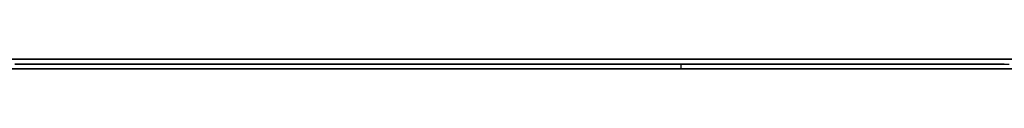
# Model space of a CAD drawing. Extents: x -4.2 to 4.1, y -6.8 to 5.8.
# Tile 30 of 214: x -1.251008 to -1.230589, y -5.0002 to -5. Entities that reach past the tile are written whole.
import ezdxf

# ---------------------------------------------------------------- set-up
doc = ezdxf.new("R2010")
doc.units = 0
doc.layers.get('0').update_dxf_attribs({"linetype": 'CONTINUOUS'})

# ---------------------------------------------------------------- blocks, each defined once
blk = doc.blocks.new('*U1')
at = {"extrusion": (0, -1, 0)}
for p, q in [((4, -5, 3.925), (-4, -5, 3.925)), ((3.5, -5), (-3.5, -5)), ((-1.5315, -5, 3.25), (-1.0315, -5, 3.25)), ((-1.0315, -5, 2.5), (-1.5315, -5, 2.5)), ((-1.5315, -5.0002, 3.25), (-1.0315, -5.0002, 3.25)), ((-1.0315, -5.0002, 2.5), (-1.5315, -5.0002, 2.5))]:
    blk.add_line(p, q, dxfattribs=at)
for p, q in [((4, -5, 4.425), (-4, -5, 4.425)), ((4, -5, 4.425), (-4, -5, 4.425)), ((3.5, -5), (-3.5, -5)), ((-1.5315, -5, 3.25), (-1.0315, -5, 3.25)), ((-1.5315, -5.0002, 3.25), (-1.0315, -5.0002, 3.25)), ((-1.237288, -5.0002, 2.682389), (-1.237288, -5.0001, 2.682389)), ((-1.237288, -5.0002, 2.682389), (-1.237288, -5.0001, 2.682389))]:
    blk.add_line(p, q)
at = {"extrusion": (0, 0, -1)}
for p, q in [((4, -5, 3.925), (-4, -5, 3.925)), ((-1.0315, -5, 2.5), (-1.5315, -5, 2.5)), ((-1.0315, -5.0002, 2.5), (-1.5315, -5.0002, 2.5))]:
    blk.add_line(p, q, dxfattribs=at)
for points in [[(-1.23729, -5.0001, 2.68239), (-1.23742, -5.0001, 2.68219), (-1.23755, -5.0001, 2.68199), (-1.23769, -5.0001, 2.6818), (-1.23783, -5.0001, 2.6816), (-1.23797, -5.0001, 2.68141), (-1.23811, -5.0001, 2.68122), (-1.23825, -5.0001, 2.68103), (-1.23839, -5.0001, 2.68084), (-1.23854, -5.0001, 2.68066), (-1.23869, -5.0001, 2.68047), (-1.23884, -5.0001, 2.68029), (-1.23899, -5.0001, 2.68011), (-1.23914, -5.0001, 2.67993), (-1.23929, -5.0001, 2.67975), (-1.23945, -5.0001, 2.67958), (-1.23961, -5.0001, 2.6794), (-1.23977, -5.0001, 2.67923), (-1.23993, -5.0001, 2.67905), (-1.24009, -5.0001, 2.67888), (-1.24025, -5.0001, 2.67871), (-1.24042, -5.0001, 2.67855), (-1.24059, -5.0001, 2.67838), (-1.24076, -5.0001, 2.67822), (-1.24093, -5.0001, 2.67805), (-1.2411, -5.0001, 2.67789), (-1.24128, -5.0001, 2.67773), (-1.24145, -5.0001, 2.67757), (-1.24163, -5.0001, 2.67742), (-1.24181, -5.0001, 2.67726), (-1.24199, -5.0001, 2.67711), (-1.24217, -5.0001, 2.67696), (-1.24236, -5.0001, 2.6768), (-1.24255, -5.0001, 2.67666), (-1.24273, -5.0001, 2.67651), (-1.24292, -5.0001, 2.67636), (-1.24311, -5.0001, 2.67622), (-1.24331, -5.0001, 2.67607), (-1.2435, -5.0001, 2.67593), (-1.2437, -5.0001, 2.67579), (-1.2439, -5.0001, 2.67565), (-1.2441, -5.0001, 2.67552), (-1.2443, -5.0001, 2.67538), (-1.2445, -5.0001, 2.67525), (-1.24471, -5.0001, 2.67512), (-1.24491, -5.0001, 2.67499), (-1.24512, -5.0001, 2.67486), (-1.24533, -5.0001, 2.67473), (-1.24554, -5.0001, 2.6746), (-1.24576, -5.0001, 2.67448), (-1.24597, -5.0001, 2.67435), (-1.24619, -5.0001, 2.67423), (-1.24641, -5.0001, 2.67411), (-1.24663, -5.0001, 2.67399), (-1.24685, -5.0001, 2.67388), (-1.24708, -5.0001, 2.67376), (-1.2473, -5.0001, 2.67365), (-1.24753, -5.0001, 2.67354), (-1.24776, -5.0001, 2.67343), (-1.24799, -5.0001, 2.67332), (-1.24822, -5.0001, 2.67321), (-1.24845, -5.0001, 2.6731), (-1.24869, -5.0001, 2.673), (-1.24893, -5.0001, 2.67289), (-1.24916, -5.0001, 2.67279), (-1.2494, -5.0001, 2.67269), (-1.24965, -5.0001, 2.6726), (-1.24989, -5.0001, 2.6725), (-1.25013, -5.0001, 2.6724), (-1.25037, -5.0001, 2.67231), (-1.25062, -5.0001, 2.67222), (-1.25087, -5.0001, 2.67213), (-1.25111, -5.0001, 2.67204)], [(-1.25111, -5.0001, 2.65312), (-1.25075, -5.0001, 2.65319), (-1.25038, -5.0001, 2.65326), (-1.25001, -5.0001, 2.65333), (-1.24965, -5.0001, 2.6534), (-1.24929, -5.0001, 2.65347), (-1.24893, -5.0001, 2.65354), (-1.24858, -5.0001, 2.65362), (-1.24822, -5.0001, 2.6537), (-1.24787, -5.0001, 2.65378), (-1.24752, -5.0001, 2.65386), (-1.24718, -5.0001, 2.65394), (-1.24683, -5.0001, 2.65403), (-1.24649, -5.0001, 2.65412), (-1.24615, -5.0001, 2.65421), (-1.24581, -5.0001, 2.6543), (-1.24548, -5.0001, 2.65439), (-1.24514, -5.0001, 2.65448), (-1.24481, -5.0001, 2.65458), (-1.24448, -5.0001, 2.65467), (-1.24416, -5.0001, 2.65477), (-1.24383, -5.0001, 2.65487), (-1.24351, -5.0001, 2.65498), (-1.24319, -5.0001, 2.65508), (-1.24288, -5.0001, 2.65519), (-1.24256, -5.0001, 2.6553), (-1.24225, -5.0001, 2.65541), (-1.24194, -5.0001, 2.65552), (-1.24163, -5.0001, 2.65563), (-1.24132, -5.0001, 2.65575), (-1.24101, -5.0001, 2.65586), (-1.24071, -5.0001, 2.65598), (-1.2404, -5.0001, 2.6561), (-1.2401, -5.0001, 2.65623), (-1.2398, -5.0001, 2.65635), (-1.23949, -5.0001, 2.65648), (-1.23919, -5.0001, 2.65661), (-1.2389, -5.0001, 2.65674), (-1.2386, -5.0001, 2.65687), (-1.2383, -5.0001, 2.657), (-1.23801, -5.0001, 2.65714), (-1.23771, -5.0001, 2.65728), (-1.23742, -5.0001, 2.65742), (-1.23713, -5.0001, 2.65756), (-1.23684, -5.0001, 2.6577), (-1.23655, -5.0001, 2.65785), (-1.23626, -5.0001, 2.65799), (-1.23598, -5.0001, 2.65814), (-1.23569, -5.0001, 2.65829), (-1.23541, -5.0001, 2.65845), (-1.23512, -5.0001, 2.6586), (-1.23484, -5.0001, 2.65876), (-1.23456, -5.0001, 2.65892), (-1.23428, -5.0001, 2.65908), (-1.234, -5.0001, 2.65924), (-1.23372, -5.0001, 2.6594), (-1.23345, -5.0001, 2.65957), (-1.23317, -5.0001, 2.65974), (-1.2329, -5.0001, 2.65991), (-1.23263, -5.0001, 2.66008), (-1.23236, -5.0001, 2.66025), (-1.23209, -5.0001, 2.66043), (-1.23182, -5.0001, 2.6606), (-1.23155, -5.0001, 2.66078), (-1.23128, -5.0001, 2.66096), (-1.23102, -5.0001, 2.66115), (-1.23075, -5.0001, 2.66133), (-1.23049, -5.0001, 2.66152)], [(-1.25111, -5.0001, 2.65312), (-1.25075, -5.0001, 2.65319), (-1.25038, -5.0001, 2.65326), (-1.25001, -5.0001, 2.65333), (-1.24965, -5.0001, 2.6534), (-1.24929, -5.0001, 2.65347), (-1.24893, -5.0001, 2.65354), (-1.24858, -5.0001, 2.65362), (-1.24822, -5.0001, 2.6537), (-1.24787, -5.0001, 2.65378), (-1.24752, -5.0001, 2.65386), (-1.24718, -5.0001, 2.65394), (-1.24683, -5.0001, 2.65403), (-1.24649, -5.0001, 2.65412), (-1.24615, -5.0001, 2.65421), (-1.24581, -5.0001, 2.6543), (-1.24548, -5.0001, 2.65439), (-1.24514, -5.0001, 2.65448), (-1.24481, -5.0001, 2.65458), (-1.24448, -5.0001, 2.65467), (-1.24416, -5.0001, 2.65477), (-1.24383, -5.0001, 2.65487), (-1.24351, -5.0001, 2.65498), (-1.24319, -5.0001, 2.65508), (-1.24288, -5.0001, 2.65519), (-1.24256, -5.0001, 2.6553), (-1.24225, -5.0001, 2.65541), (-1.24194, -5.0001, 2.65552), (-1.24163, -5.0001, 2.65563), (-1.24132, -5.0001, 2.65575), (-1.24101, -5.0001, 2.65586), (-1.24071, -5.0001, 2.65598), (-1.2404, -5.0001, 2.6561), (-1.2401, -5.0001, 2.65623), (-1.2398, -5.0001, 2.65635), (-1.23949, -5.0001, 2.65648), (-1.23919, -5.0001, 2.65661), (-1.2389, -5.0001, 2.65674), (-1.2386, -5.0001, 2.65687), (-1.2383, -5.0001, 2.657), (-1.23801, -5.0001, 2.65714), (-1.23771, -5.0001, 2.65728), (-1.23742, -5.0001, 2.65742), (-1.23713, -5.0001, 2.65756), (-1.23684, -5.0001, 2.6577), (-1.23655, -5.0001, 2.65785), (-1.23626, -5.0001, 2.65799), (-1.23598, -5.0001, 2.65814), (-1.23569, -5.0001, 2.65829), (-1.23541, -5.0001, 2.65845), (-1.23512, -5.0001, 2.6586), (-1.23484, -5.0001, 2.65876), (-1.23456, -5.0001, 2.65892), (-1.23428, -5.0001, 2.65908), (-1.234, -5.0001, 2.65924), (-1.23372, -5.0001, 2.6594), (-1.23345, -5.0001, 2.65957), (-1.23317, -5.0001, 2.65974), (-1.2329, -5.0001, 2.65991), (-1.23263, -5.0001, 2.66008), (-1.23236, -5.0001, 2.66025), (-1.23209, -5.0001, 2.66043), (-1.23182, -5.0001, 2.6606), (-1.23155, -5.0001, 2.66078), (-1.23128, -5.0001, 2.66096), (-1.23102, -5.0001, 2.66115), (-1.23075, -5.0001, 2.66133), (-1.23049, -5.0001, 2.66152)], [(-1.23729, -5.0001, 2.68239), (-1.23742, -5.0001, 2.68219), (-1.23755, -5.0001, 2.68199), (-1.23769, -5.0001, 2.6818), (-1.23783, -5.0001, 2.6816), (-1.23797, -5.0001, 2.68141), (-1.23811, -5.0001, 2.68122), (-1.23825, -5.0001, 2.68103), (-1.23839, -5.0001, 2.68084), (-1.23854, -5.0001, 2.68066), (-1.23869, -5.0001, 2.68047), (-1.23884, -5.0001, 2.68029), (-1.23899, -5.0001, 2.68011), (-1.23914, -5.0001, 2.67993), (-1.23929, -5.0001, 2.67975), (-1.23945, -5.0001, 2.67958), (-1.23961, -5.0001, 2.6794), (-1.23977, -5.0001, 2.67923), (-1.23993, -5.0001, 2.67905), (-1.24009, -5.0001, 2.67888), (-1.24025, -5.0001, 2.67871), (-1.24042, -5.0001, 2.67855), (-1.24059, -5.0001, 2.67838), (-1.24076, -5.0001, 2.67822), (-1.24093, -5.0001, 2.67805), (-1.2411, -5.0001, 2.67789), (-1.24128, -5.0001, 2.67773), (-1.24145, -5.0001, 2.67757), (-1.24163, -5.0001, 2.67742), (-1.24181, -5.0001, 2.67726), (-1.24199, -5.0001, 2.67711), (-1.24217, -5.0001, 2.67696), (-1.24236, -5.0001, 2.6768), (-1.24255, -5.0001, 2.67666), (-1.24273, -5.0001, 2.67651), (-1.24292, -5.0001, 2.67636), (-1.24311, -5.0001, 2.67622), (-1.24331, -5.0001, 2.67607), (-1.2435, -5.0001, 2.67593), (-1.2437, -5.0001, 2.67579), (-1.2439, -5.0001, 2.67565), (-1.2441, -5.0001, 2.67552), (-1.2443, -5.0001, 2.67538), (-1.2445, -5.0001, 2.67525), (-1.24471, -5.0001, 2.67512), (-1.24491, -5.0001, 2.67499), (-1.24512, -5.0001, 2.67486), (-1.24533, -5.0001, 2.67473), (-1.24554, -5.0001, 2.6746), (-1.24576, -5.0001, 2.67448), (-1.24597, -5.0001, 2.67435), (-1.24619, -5.0001, 2.67423), (-1.24641, -5.0001, 2.67411), (-1.24663, -5.0001, 2.67399), (-1.24685, -5.0001, 2.67388), (-1.24708, -5.0001, 2.67376), (-1.2473, -5.0001, 2.67365), (-1.24753, -5.0001, 2.67354), (-1.24776, -5.0001, 2.67343), (-1.24799, -5.0001, 2.67332), (-1.24822, -5.0001, 2.67321), (-1.24845, -5.0001, 2.6731), (-1.24869, -5.0001, 2.673), (-1.24893, -5.0001, 2.67289), (-1.24916, -5.0001, 2.67279), (-1.2494, -5.0001, 2.67269), (-1.24965, -5.0001, 2.6726), (-1.24989, -5.0001, 2.6725), (-1.25013, -5.0001, 2.6724), (-1.25037, -5.0001, 2.67231), (-1.25062, -5.0001, 2.67222), (-1.25087, -5.0001, 2.67213), (-1.25111, -5.0001, 2.67204)], [(-1.25107, -5.0002, 2.67206), (-1.2509, -5.0002, 2.67211), (-1.25074, -5.0002, 2.67217), (-1.25057, -5.0002, 2.67223), (-1.25041, -5.0002, 2.6723), (-1.25025, -5.0002, 2.67236), (-1.25009, -5.0002, 2.67242), (-1.24993, -5.0002, 2.67248), (-1.24976, -5.0002, 2.67255), (-1.2496, -5.0002, 2.67261), (-1.24944, -5.0002, 2.67268), (-1.24928, -5.0002, 2.67274), (-1.24912, -5.0002, 2.67281), (-1.24897, -5.0002, 2.67288), (-1.24881, -5.0002, 2.67295), (-1.24865, -5.0002, 2.67301), (-1.24849, -5.0002, 2.67308), (-1.24834, -5.0002, 2.67315), (-1.24818, -5.0002, 2.67323), (-1.24803, -5.0002, 2.6733), (-1.24787, -5.0002, 2.67337), (-1.24772, -5.0002, 2.67344), (-1.24757, -5.0002, 2.67352), (-1.24742, -5.0002, 2.67359), (-1.24727, -5.0002, 2.67367), (-1.24712, -5.0002, 2.67374), (-1.24697, -5.0002, 2.67382), (-1.24682, -5.0002, 2.67389), (-1.24667, -5.0002, 2.67397), (-1.24653, -5.0002, 2.67405), (-1.24638, -5.0002, 2.67413), (-1.24623, -5.0002, 2.67421), (-1.24609, -5.0002, 2.67429), (-1.24595, -5.0002, 2.67437), (-1.2458, -5.0002, 2.67445), (-1.24566, -5.0002, 2.67453), (-1.24552, -5.0002, 2.67462), (-1.24538, -5.0002, 2.6747), (-1.24524, -5.0002, 2.67479), (-1.2451, -5.0002, 2.67487), (-1.24496, -5.0002, 2.67496), (-1.24482, -5.0002, 2.67504), (-1.24468, -5.0002, 2.67513), (-1.24455, -5.0002, 2.67522), (-1.24441, -5.0002, 2.67531), (-1.24428, -5.0002, 2.6754), (-1.24414, -5.0002, 2.67549), (-1.24401, -5.0002, 2.67558), (-1.24388, -5.0002, 2.67567), (-1.24375, -5.0002, 2.67576), (-1.24361, -5.0002, 2.67585), (-1.24348, -5.0002, 2.67595), (-1.24335, -5.0002, 2.67604), (-1.24322, -5.0002, 2.67614), (-1.2431, -5.0002, 2.67623), (-1.24297, -5.0002, 2.67633), (-1.24284, -5.0002, 2.67642), (-1.24272, -5.0002, 2.67652), (-1.24259, -5.0002, 2.67662), (-1.24247, -5.0002, 2.67672), (-1.24234, -5.0002, 2.67682), (-1.24222, -5.0002, 2.67692), (-1.2421, -5.0002, 2.67702), (-1.24198, -5.0002, 2.67712), (-1.24186, -5.0002, 2.67722), (-1.24174, -5.0002, 2.67732), (-1.24162, -5.0002, 2.67743), (-1.2415, -5.0002, 2.67753), (-1.24138, -5.0002, 2.67764), (-1.24126, -5.0002, 2.67774), (-1.24115, -5.0002, 2.67785), (-1.24103, -5.0002, 2.67796), (-1.24092, -5.0002, 2.67806), (-1.2408, -5.0002, 2.67817), (-1.24069, -5.0002, 2.67828), (-1.24058, -5.0002, 2.67839), (-1.24047, -5.0002, 2.6785), (-1.24036, -5.0002, 2.67861), (-1.24025, -5.0002, 2.67872), (-1.24014, -5.0002, 2.67884), (-1.24003, -5.0002, 2.67895), (-1.23992, -5.0002, 2.67906), (-1.23981, -5.0002, 2.67918), (-1.23971, -5.0002, 2.67929), (-1.2396, -5.0002, 2.67941), (-1.2395, -5.0002, 2.67952), (-1.23939, -5.0002, 2.67964), (-1.23929, -5.0002, 2.67976), (-1.23918, -5.0002, 2.67988), (-1.23908, -5.0002, 2.68), (-1.23898, -5.0002, 2.68012), (-1.23888, -5.0002, 2.68024), (-1.23878, -5.0002, 2.68036), (-1.23868, -5.0002, 2.68048), (-1.23858, -5.0002, 2.6806), (-1.23849, -5.0002, 2.68073), (-1.23839, -5.0002, 2.68085), (-1.23829, -5.0002, 2.68097), (-1.2382, -5.0002, 2.6811), (-1.2381, -5.0002, 2.68122), (-1.23801, -5.0002, 2.68135), (-1.23792, -5.0002, 2.68148), (-1.23783, -5.0002, 2.68161), (-1.23773, -5.0002, 2.68174), (-1.23764, -5.0002, 2.68186), (-1.23755, -5.0002, 2.68199), (-1.23746, -5.0002, 2.68213), (-1.23738, -5.0002, 2.68226), (-1.23729, -5.0002, 2.68239)], [(-1.23056, -5.0002, 2.66147), (-1.23074, -5.0002, 2.66134), (-1.23091, -5.0002, 2.66122), (-1.23109, -5.0002, 2.6611), (-1.23126, -5.0002, 2.66098), (-1.23144, -5.0002, 2.66086), (-1.23162, -5.0002, 2.66074), (-1.2318, -5.0002, 2.66062), (-1.23198, -5.0002, 2.6605), (-1.23216, -5.0002, 2.66038), (-1.23233, -5.0002, 2.66027), (-1.23251, -5.0002, 2.66015), (-1.2327, -5.0002, 2.66003), (-1.23288, -5.0002, 2.65992), (-1.23306, -5.0002, 2.65981), (-1.23324, -5.0002, 2.6597), (-1.23342, -5.0002, 2.65958), (-1.23361, -5.0002, 2.65947), (-1.23379, -5.0002, 2.65936), (-1.23398, -5.0002, 2.65925), (-1.23416, -5.0002, 2.65915), (-1.23435, -5.0002, 2.65904), (-1.23453, -5.0002, 2.65893), (-1.23472, -5.0002, 2.65883), (-1.2349, -5.0002, 2.65872), (-1.23509, -5.0002, 2.65862), (-1.23528, -5.0002, 2.65851), (-1.23547, -5.0002, 2.65841), (-1.23566, -5.0002, 2.65831), (-1.23585, -5.0002, 2.65821), (-1.23604, -5.0002, 2.65811), (-1.23623, -5.0002, 2.65801), (-1.23642, -5.0002, 2.65791), (-1.23661, -5.0002, 2.65781), (-1.2368, -5.0002, 2.65772), (-1.237, -5.0002, 2.65762), (-1.23719, -5.0002, 2.65753), (-1.23738, -5.0002, 2.65743), (-1.23758, -5.0002, 2.65734), (-1.23777, -5.0002, 2.65725), (-1.23797, -5.0002, 2.65716), (-1.23816, -5.0002, 2.65707), (-1.23836, -5.0002, 2.65698), (-1.23856, -5.0002, 2.65689), (-1.23876, -5.0002, 2.6568), (-1.23895, -5.0002, 2.65671), (-1.23915, -5.0002, 2.65662), (-1.23935, -5.0002, 2.65654), (-1.23955, -5.0002, 2.65645), (-1.23975, -5.0002, 2.65637), (-1.23995, -5.0002, 2.65629), (-1.24015, -5.0002, 2.6562), (-1.24036, -5.0002, 2.65612), (-1.24056, -5.0002, 2.65604), (-1.24076, -5.0002, 2.65596), (-1.24096, -5.0002, 2.65588), (-1.24117, -5.0002, 2.6558), (-1.24137, -5.0002, 2.65573), (-1.24158, -5.0002, 2.65565), (-1.24178, -5.0002, 2.65557), (-1.24199, -5.0002, 2.6555), (-1.24219, -5.0002, 2.65542), (-1.2424, -5.0002, 2.65535), (-1.24261, -5.0002, 2.65528), (-1.24282, -5.0002, 2.65521), (-1.24303, -5.0002, 2.65514), (-1.24324, -5.0002, 2.65507), (-1.24345, -5.0002, 2.655), (-1.24367, -5.0002, 2.65493), (-1.24388, -5.0002, 2.65486), (-1.2441, -5.0002, 2.65479), (-1.24431, -5.0002, 2.65473), (-1.24453, -5.0002, 2.65466), (-1.24475, -5.0002, 2.6546), (-1.24497, -5.0002, 2.65453), (-1.24519, -5.0002, 2.65447), (-1.24541, -5.0002, 2.65441), (-1.24563, -5.0002, 2.65434), (-1.24586, -5.0002, 2.65428), (-1.24608, -5.0002, 2.65422), (-1.24631, -5.0002, 2.65416), (-1.24653, -5.0002, 2.6541), (-1.24676, -5.0002, 2.65405), (-1.24699, -5.0002, 2.65399), (-1.24722, -5.0002, 2.65393), (-1.24745, -5.0002, 2.65388), (-1.24768, -5.0002, 2.65382), (-1.24791, -5.0002, 2.65377), (-1.24815, -5.0002, 2.65372), (-1.24838, -5.0002, 2.65366), (-1.24862, -5.0002, 2.65361), (-1.24885, -5.0002, 2.65356), (-1.24909, -5.0002, 2.65351), (-1.24933, -5.0002, 2.65346), (-1.24957, -5.0002, 2.65341), (-1.24981, -5.0002, 2.65337), (-1.25005, -5.0002, 2.65332), (-1.25029, -5.0002, 2.65327), (-1.25054, -5.0002, 2.65323), (-1.25078, -5.0002, 2.65318), (-1.25103, -5.0002, 2.65314)], [(-1.23056, -5.0002, 2.66147), (-1.23074, -5.0002, 2.66134), (-1.23091, -5.0002, 2.66122), (-1.23109, -5.0002, 2.6611), (-1.23126, -5.0002, 2.66098), (-1.23144, -5.0002, 2.66086), (-1.23162, -5.0002, 2.66074), (-1.2318, -5.0002, 2.66062), (-1.23198, -5.0002, 2.6605), (-1.23216, -5.0002, 2.66038), (-1.23233, -5.0002, 2.66027), (-1.23251, -5.0002, 2.66015), (-1.2327, -5.0002, 2.66003), (-1.23288, -5.0002, 2.65992), (-1.23306, -5.0002, 2.65981), (-1.23324, -5.0002, 2.6597), (-1.23342, -5.0002, 2.65958), (-1.23361, -5.0002, 2.65947), (-1.23379, -5.0002, 2.65936), (-1.23398, -5.0002, 2.65925), (-1.23416, -5.0002, 2.65915), (-1.23435, -5.0002, 2.65904), (-1.23453, -5.0002, 2.65893), (-1.23472, -5.0002, 2.65883), (-1.2349, -5.0002, 2.65872), (-1.23509, -5.0002, 2.65862), (-1.23528, -5.0002, 2.65851), (-1.23547, -5.0002, 2.65841), (-1.23566, -5.0002, 2.65831), (-1.23585, -5.0002, 2.65821), (-1.23604, -5.0002, 2.65811), (-1.23623, -5.0002, 2.65801), (-1.23642, -5.0002, 2.65791), (-1.23661, -5.0002, 2.65781), (-1.2368, -5.0002, 2.65772), (-1.237, -5.0002, 2.65762), (-1.23719, -5.0002, 2.65753), (-1.23738, -5.0002, 2.65743), (-1.23758, -5.0002, 2.65734), (-1.23777, -5.0002, 2.65725), (-1.23797, -5.0002, 2.65716), (-1.23816, -5.0002, 2.65707), (-1.23836, -5.0002, 2.65698), (-1.23856, -5.0002, 2.65689), (-1.23876, -5.0002, 2.6568), (-1.23895, -5.0002, 2.65671), (-1.23915, -5.0002, 2.65662), (-1.23935, -5.0002, 2.65654), (-1.23955, -5.0002, 2.65645), (-1.23975, -5.0002, 2.65637), (-1.23995, -5.0002, 2.65629), (-1.24015, -5.0002, 2.6562), (-1.24036, -5.0002, 2.65612), (-1.24056, -5.0002, 2.65604), (-1.24076, -5.0002, 2.65596), (-1.24096, -5.0002, 2.65588), (-1.24117, -5.0002, 2.6558), (-1.24137, -5.0002, 2.65573), (-1.24158, -5.0002, 2.65565), (-1.24178, -5.0002, 2.65557), (-1.24199, -5.0002, 2.6555), (-1.24219, -5.0002, 2.65542), (-1.2424, -5.0002, 2.65535), (-1.24261, -5.0002, 2.65528), (-1.24282, -5.0002, 2.65521), (-1.24303, -5.0002, 2.65514), (-1.24324, -5.0002, 2.65507), (-1.24345, -5.0002, 2.655), (-1.24367, -5.0002, 2.65493), (-1.24388, -5.0002, 2.65486), (-1.2441, -5.0002, 2.65479), (-1.24431, -5.0002, 2.65473), (-1.24453, -5.0002, 2.65466), (-1.24475, -5.0002, 2.6546), (-1.24497, -5.0002, 2.65453), (-1.24519, -5.0002, 2.65447), (-1.24541, -5.0002, 2.65441), (-1.24563, -5.0002, 2.65434), (-1.24586, -5.0002, 2.65428), (-1.24608, -5.0002, 2.65422), (-1.24631, -5.0002, 2.65416), (-1.24653, -5.0002, 2.6541), (-1.24676, -5.0002, 2.65405), (-1.24699, -5.0002, 2.65399), (-1.24722, -5.0002, 2.65393), (-1.24745, -5.0002, 2.65388), (-1.24768, -5.0002, 2.65382), (-1.24791, -5.0002, 2.65377), (-1.24815, -5.0002, 2.65372), (-1.24838, -5.0002, 2.65366), (-1.24862, -5.0002, 2.65361), (-1.24885, -5.0002, 2.65356), (-1.24909, -5.0002, 2.65351), (-1.24933, -5.0002, 2.65346), (-1.24957, -5.0002, 2.65341), (-1.24981, -5.0002, 2.65337), (-1.25005, -5.0002, 2.65332), (-1.25029, -5.0002, 2.65327), (-1.25054, -5.0002, 2.65323), (-1.25078, -5.0002, 2.65318), (-1.25103, -5.0002, 2.65314)], [(-1.25107, -5.0002, 2.67206), (-1.2509, -5.0002, 2.67211), (-1.25074, -5.0002, 2.67217), (-1.25057, -5.0002, 2.67223), (-1.25041, -5.0002, 2.6723), (-1.25025, -5.0002, 2.67236), (-1.25009, -5.0002, 2.67242), (-1.24993, -5.0002, 2.67248), (-1.24976, -5.0002, 2.67255), (-1.2496, -5.0002, 2.67261), (-1.24944, -5.0002, 2.67268), (-1.24928, -5.0002, 2.67274), (-1.24912, -5.0002, 2.67281), (-1.24897, -5.0002, 2.67288), (-1.24881, -5.0002, 2.67295), (-1.24865, -5.0002, 2.67301), (-1.24849, -5.0002, 2.67308), (-1.24834, -5.0002, 2.67315), (-1.24818, -5.0002, 2.67323), (-1.24803, -5.0002, 2.6733), (-1.24787, -5.0002, 2.67337), (-1.24772, -5.0002, 2.67344), (-1.24757, -5.0002, 2.67352), (-1.24742, -5.0002, 2.67359), (-1.24727, -5.0002, 2.67367), (-1.24712, -5.0002, 2.67374), (-1.24697, -5.0002, 2.67382), (-1.24682, -5.0002, 2.67389), (-1.24667, -5.0002, 2.67397), (-1.24653, -5.0002, 2.67405), (-1.24638, -5.0002, 2.67413), (-1.24623, -5.0002, 2.67421), (-1.24609, -5.0002, 2.67429), (-1.24595, -5.0002, 2.67437), (-1.2458, -5.0002, 2.67445), (-1.24566, -5.0002, 2.67453), (-1.24552, -5.0002, 2.67462), (-1.24538, -5.0002, 2.6747), (-1.24524, -5.0002, 2.67479), (-1.2451, -5.0002, 2.67487), (-1.24496, -5.0002, 2.67496), (-1.24482, -5.0002, 2.67504), (-1.24468, -5.0002, 2.67513), (-1.24455, -5.0002, 2.67522), (-1.24441, -5.0002, 2.67531), (-1.24428, -5.0002, 2.6754), (-1.24414, -5.0002, 2.67549), (-1.24401, -5.0002, 2.67558), (-1.24388, -5.0002, 2.67567), (-1.24375, -5.0002, 2.67576), (-1.24361, -5.0002, 2.67585), (-1.24348, -5.0002, 2.67595), (-1.24335, -5.0002, 2.67604), (-1.24322, -5.0002, 2.67614), (-1.2431, -5.0002, 2.67623), (-1.24297, -5.0002, 2.67633), (-1.24284, -5.0002, 2.67642), (-1.24272, -5.0002, 2.67652), (-1.24259, -5.0002, 2.67662), (-1.24247, -5.0002, 2.67672), (-1.24234, -5.0002, 2.67682), (-1.24222, -5.0002, 2.67692), (-1.2421, -5.0002, 2.67702), (-1.24198, -5.0002, 2.67712), (-1.24186, -5.0002, 2.67722), (-1.24174, -5.0002, 2.67732), (-1.24162, -5.0002, 2.67743), (-1.2415, -5.0002, 2.67753), (-1.24138, -5.0002, 2.67764), (-1.24126, -5.0002, 2.67774), (-1.24115, -5.0002, 2.67785), (-1.24103, -5.0002, 2.67796), (-1.24092, -5.0002, 2.67806), (-1.2408, -5.0002, 2.67817), (-1.24069, -5.0002, 2.67828), (-1.24058, -5.0002, 2.67839), (-1.24047, -5.0002, 2.6785), (-1.24036, -5.0002, 2.67861), (-1.24025, -5.0002, 2.67872), (-1.24014, -5.0002, 2.67884), (-1.24003, -5.0002, 2.67895), (-1.23992, -5.0002, 2.67906), (-1.23981, -5.0002, 2.67918), (-1.23971, -5.0002, 2.67929), (-1.2396, -5.0002, 2.67941), (-1.2395, -5.0002, 2.67952), (-1.23939, -5.0002, 2.67964), (-1.23929, -5.0002, 2.67976), (-1.23918, -5.0002, 2.67988), (-1.23908, -5.0002, 2.68), (-1.23898, -5.0002, 2.68012), (-1.23888, -5.0002, 2.68024), (-1.23878, -5.0002, 2.68036), (-1.23868, -5.0002, 2.68048), (-1.23858, -5.0002, 2.6806), (-1.23849, -5.0002, 2.68073), (-1.23839, -5.0002, 2.68085), (-1.23829, -5.0002, 2.68097), (-1.2382, -5.0002, 2.6811), (-1.2381, -5.0002, 2.68122), (-1.23801, -5.0002, 2.68135), (-1.23792, -5.0002, 2.68148), (-1.23783, -5.0002, 2.68161), (-1.23773, -5.0002, 2.68174), (-1.23764, -5.0002, 2.68186), (-1.23755, -5.0002, 2.68199), (-1.23746, -5.0002, 2.68213), (-1.23738, -5.0002, 2.68226), (-1.23729, -5.0002, 2.68239)], [(-1.23059, -5.0001, 2.71336), (-1.23059, -5.0001, 2.71303), (-1.23059, -5.0001, 2.7127), (-1.23059, -5.0001, 2.71238), (-1.23059, -5.0001, 2.71205), (-1.2306, -5.0001, 2.71173), (-1.2306, -5.0001, 2.71141), (-1.2306, -5.0001, 2.71109), (-1.23061, -5.0001, 2.71077), (-1.23062, -5.0001, 2.71045), (-1.23062, -5.0001, 2.71014), (-1.23063, -5.0001, 2.70982), (-1.23064, -5.0001, 2.70951), (-1.23065, -5.0001, 2.7092), (-1.23066, -5.0001, 2.70889), (-1.23067, -5.0001, 2.70858), (-1.23068, -5.0001, 2.70828), (-1.23069, -5.0001, 2.70797), (-1.2307, -5.0001, 2.70767), (-1.23071, -5.0001, 2.70737), (-1.23073, -5.0001, 2.70707), (-1.23074, -5.0001, 2.70677), (-1.23075, -5.0001, 2.70648), (-1.23077, -5.0001, 2.70618), (-1.23079, -5.0001, 2.70589), (-1.2308, -5.0001, 2.7056), (-1.23082, -5.0001, 2.70531), (-1.23084, -5.0001, 2.70502), (-1.23086, -5.0001, 2.70473), (-1.23088, -5.0001, 2.70445), (-1.2309, -5.0001, 2.70417), (-1.23092, -5.0001, 2.70388), (-1.23094, -5.0001, 2.7036), (-1.23096, -5.0001, 2.70333), (-1.23099, -5.0001, 2.70305), (-1.23101, -5.0001, 2.70277), (-1.23103, -5.0001, 2.7025), (-1.23106, -5.0001, 2.70223), (-1.23109, -5.0001, 2.70196), (-1.23111, -5.0001, 2.70169), (-1.23114, -5.0001, 2.70142), (-1.23117, -5.0001, 2.70116), (-1.2312, -5.0001, 2.70089), (-1.23123, -5.0001, 2.70063), (-1.23126, -5.0001, 2.70037), (-1.23129, -5.0001, 2.70011), (-1.23132, -5.0001, 2.69985), (-1.23135, -5.0001, 2.69959), (-1.23138, -5.0001, 2.69934), (-1.23142, -5.0001, 2.69909), (-1.23145, -5.0001, 2.69884), (-1.23148, -5.0001, 2.69859), (-1.23152, -5.0001, 2.69834), (-1.23156, -5.0001, 2.69809), (-1.23159, -5.0001, 2.69785), (-1.23163, -5.0001, 2.6976), (-1.23167, -5.0001, 2.69736), (-1.23171, -5.0001, 2.69712), (-1.23175, -5.0001, 2.69688), (-1.23179, -5.0001, 2.69665), (-1.23183, -5.0001, 2.69641), (-1.23187, -5.0001, 2.69618), (-1.23191, -5.0001, 2.69594), (-1.23196, -5.0001, 2.69571), (-1.232, -5.0001, 2.69548), (-1.23205, -5.0001, 2.69526), (-1.23209, -5.0001, 2.69503), (-1.23214, -5.0001, 2.6948), (-1.23219, -5.0001, 2.69458), (-1.23224, -5.0001, 2.69435), (-1.23229, -5.0001, 2.69412), (-1.23234, -5.0001, 2.6939), (-1.2324, -5.0001, 2.69368), (-1.23245, -5.0001, 2.69345), (-1.23251, -5.0001, 2.69323), (-1.23256, -5.0001, 2.69301), (-1.23262, -5.0001, 2.69279), (-1.23268, -5.0001, 2.69257), (-1.23275, -5.0001, 2.69235), (-1.23281, -5.0001, 2.69213), (-1.23287, -5.0001, 2.69191), (-1.23294, -5.0001, 2.69169), (-1.233, -5.0001, 2.69148), (-1.23307, -5.0001, 2.69126), (-1.23314, -5.0001, 2.69104), (-1.23321, -5.0001, 2.69083), (-1.23328, -5.0001, 2.69061), (-1.23335, -5.0001, 2.6904), (-1.23343, -5.0001, 2.69019), (-1.2335, -5.0001, 2.68998), (-1.23358, -5.0001, 2.68976), (-1.23366, -5.0001, 2.68955), (-1.23374, -5.0001, 2.68934), (-1.23382, -5.0001, 2.68913), (-1.2339, -5.0001, 2.68892), (-1.23398, -5.0001, 2.68871), (-1.23406, -5.0001, 2.68851), (-1.23415, -5.0001, 2.6883), (-1.23424, -5.0001, 2.68809), (-1.23432, -5.0001, 2.68789), (-1.23441, -5.0001, 2.68768), (-1.2345, -5.0001, 2.68748), (-1.23459, -5.0001, 2.68727), (-1.23469, -5.0001, 2.68707), (-1.23478, -5.0001, 2.68687), (-1.23488, -5.0001, 2.68666), (-1.23497, -5.0001, 2.68646), (-1.23507, -5.0001, 2.68626), (-1.23517, -5.0001, 2.68606), (-1.23527, -5.0001, 2.68586), (-1.23537, -5.0001, 2.68567), (-1.23547, -5.0001, 2.68547), (-1.23558, -5.0001, 2.68527), (-1.23568, -5.0001, 2.68507), (-1.23579, -5.0001, 2.68488), (-1.2359, -5.0001, 2.68468), (-1.23601, -5.0001, 2.68449), (-1.23612, -5.0001, 2.68429), (-1.23623, -5.0001, 2.6841), (-1.23634, -5.0001, 2.68391), (-1.23645, -5.0001, 2.68371), (-1.23657, -5.0001, 2.68352), (-1.23669, -5.0001, 2.68333), (-1.2368, -5.0001, 2.68314), (-1.23692, -5.0001, 2.68295), (-1.23704, -5.0001, 2.68276), (-1.23716, -5.0001, 2.68258), (-1.23729, -5.0001, 2.68239)], [(-1.23059, -5.0001, 2.71336), (-1.23059, -5.0001, 2.71303), (-1.23059, -5.0001, 2.7127), (-1.23059, -5.0001, 2.71238), (-1.23059, -5.0001, 2.71205), (-1.2306, -5.0001, 2.71173), (-1.2306, -5.0001, 2.71141), (-1.2306, -5.0001, 2.71109), (-1.23061, -5.0001, 2.71077), (-1.23062, -5.0001, 2.71045), (-1.23062, -5.0001, 2.71014), (-1.23063, -5.0001, 2.70982), (-1.23064, -5.0001, 2.70951), (-1.23065, -5.0001, 2.7092), (-1.23066, -5.0001, 2.70889), (-1.23067, -5.0001, 2.70858), (-1.23068, -5.0001, 2.70828), (-1.23069, -5.0001, 2.70797), (-1.2307, -5.0001, 2.70767), (-1.23071, -5.0001, 2.70737), (-1.23073, -5.0001, 2.70707), (-1.23074, -5.0001, 2.70677), (-1.23075, -5.0001, 2.70648), (-1.23077, -5.0001, 2.70618), (-1.23079, -5.0001, 2.70589), (-1.2308, -5.0001, 2.7056), (-1.23082, -5.0001, 2.70531), (-1.23084, -5.0001, 2.70502), (-1.23086, -5.0001, 2.70473), (-1.23088, -5.0001, 2.70445), (-1.2309, -5.0001, 2.70417), (-1.23092, -5.0001, 2.70388), (-1.23094, -5.0001, 2.7036), (-1.23096, -5.0001, 2.70333), (-1.23099, -5.0001, 2.70305), (-1.23101, -5.0001, 2.70277), (-1.23103, -5.0001, 2.7025), (-1.23106, -5.0001, 2.70223), (-1.23109, -5.0001, 2.70196), (-1.23111, -5.0001, 2.70169), (-1.23114, -5.0001, 2.70142), (-1.23117, -5.0001, 2.70116), (-1.2312, -5.0001, 2.70089), (-1.23123, -5.0001, 2.70063), (-1.23126, -5.0001, 2.70037), (-1.23129, -5.0001, 2.70011), (-1.23132, -5.0001, 2.69985), (-1.23135, -5.0001, 2.69959), (-1.23138, -5.0001, 2.69934), (-1.23142, -5.0001, 2.69909), (-1.23145, -5.0001, 2.69884), (-1.23148, -5.0001, 2.69859), (-1.23152, -5.0001, 2.69834), (-1.23156, -5.0001, 2.69809), (-1.23159, -5.0001, 2.69785), (-1.23163, -5.0001, 2.6976), (-1.23167, -5.0001, 2.69736), (-1.23171, -5.0001, 2.69712), (-1.23175, -5.0001, 2.69688), (-1.23179, -5.0001, 2.69665), (-1.23183, -5.0001, 2.69641), (-1.23187, -5.0001, 2.69618), (-1.23191, -5.0001, 2.69594), (-1.23196, -5.0001, 2.69571), (-1.232, -5.0001, 2.69548), (-1.23205, -5.0001, 2.69526), (-1.23209, -5.0001, 2.69503), (-1.23214, -5.0001, 2.6948), (-1.23219, -5.0001, 2.69458), (-1.23224, -5.0001, 2.69435), (-1.23229, -5.0001, 2.69412), (-1.23234, -5.0001, 2.6939), (-1.2324, -5.0001, 2.69368), (-1.23245, -5.0001, 2.69345), (-1.23251, -5.0001, 2.69323), (-1.23256, -5.0001, 2.69301), (-1.23262, -5.0001, 2.69279), (-1.23268, -5.0001, 2.69257), (-1.23275, -5.0001, 2.69235), (-1.23281, -5.0001, 2.69213), (-1.23287, -5.0001, 2.69191), (-1.23294, -5.0001, 2.69169), (-1.233, -5.0001, 2.69148), (-1.23307, -5.0001, 2.69126), (-1.23314, -5.0001, 2.69104), (-1.23321, -5.0001, 2.69083), (-1.23328, -5.0001, 2.69061), (-1.23335, -5.0001, 2.6904), (-1.23343, -5.0001, 2.69019), (-1.2335, -5.0001, 2.68998), (-1.23358, -5.0001, 2.68976), (-1.23366, -5.0001, 2.68955), (-1.23374, -5.0001, 2.68934), (-1.23382, -5.0001, 2.68913), (-1.2339, -5.0001, 2.68892), (-1.23398, -5.0001, 2.68871), (-1.23406, -5.0001, 2.68851), (-1.23415, -5.0001, 2.6883), (-1.23424, -5.0001, 2.68809), (-1.23432, -5.0001, 2.68789), (-1.23441, -5.0001, 2.68768), (-1.2345, -5.0001, 2.68748), (-1.23459, -5.0001, 2.68727), (-1.23469, -5.0001, 2.68707), (-1.23478, -5.0001, 2.68687), (-1.23488, -5.0001, 2.68666), (-1.23497, -5.0001, 2.68646), (-1.23507, -5.0001, 2.68626), (-1.23517, -5.0001, 2.68606), (-1.23527, -5.0001, 2.68586), (-1.23537, -5.0001, 2.68567), (-1.23547, -5.0001, 2.68547), (-1.23558, -5.0001, 2.68527), (-1.23568, -5.0001, 2.68507), (-1.23579, -5.0001, 2.68488), (-1.2359, -5.0001, 2.68468), (-1.23601, -5.0001, 2.68449), (-1.23612, -5.0001, 2.68429), (-1.23623, -5.0001, 2.6841), (-1.23634, -5.0001, 2.68391), (-1.23645, -5.0001, 2.68371), (-1.23657, -5.0001, 2.68352), (-1.23669, -5.0001, 2.68333), (-1.2368, -5.0001, 2.68314), (-1.23692, -5.0001, 2.68295), (-1.23704, -5.0001, 2.68276), (-1.23716, -5.0001, 2.68258), (-1.23729, -5.0001, 2.68239)], [(-1.23729, -5.0002, 2.68239), (-1.23721, -5.0002, 2.68251), (-1.23712, -5.0002, 2.68264), (-1.23704, -5.0002, 2.68276), (-1.23696, -5.0002, 2.68289), (-1.23688, -5.0002, 2.68301), (-1.23681, -5.0002, 2.68314), (-1.23673, -5.0002, 2.68327), (-1.23665, -5.0002, 2.68339), (-1.23657, -5.0002, 2.68352), (-1.23649, -5.0002, 2.68365), (-1.23642, -5.0002, 2.68377), (-1.23634, -5.0002, 2.6839), (-1.23627, -5.0002, 2.68403), (-1.23619, -5.0002, 2.68416), (-1.23612, -5.0002, 2.68429), (-1.23605, -5.0002, 2.68442), (-1.23597, -5.0002, 2.68455), (-1.2359, -5.0002, 2.68468), (-1.23583, -5.0002, 2.68481), (-1.23576, -5.0002, 2.68494), (-1.23569, -5.0002, 2.68507), (-1.23562, -5.0002, 2.6852), (-1.23555, -5.0002, 2.68533), (-1.23548, -5.0002, 2.68546), (-1.23541, -5.0002, 2.68559), (-1.23534, -5.0002, 2.68572), (-1.23527, -5.0002, 2.68585), (-1.23521, -5.0002, 2.68599), (-1.23514, -5.0002, 2.68612), (-1.23507, -5.0002, 2.68625), (-1.23501, -5.0002, 2.68639), (-1.23495, -5.0002, 2.68652), (-1.23488, -5.0002, 2.68665), (-1.23482, -5.0002, 2.68679), (-1.23475, -5.0002, 2.68692), (-1.23469, -5.0002, 2.68706), (-1.23463, -5.0002, 2.68719), (-1.23457, -5.0002, 2.68733), (-1.23451, -5.0002, 2.68746), (-1.23445, -5.0002, 2.6876), (-1.23439, -5.0002, 2.68773), (-1.23433, -5.0002, 2.68787), (-1.23427, -5.0002, 2.68801), (-1.23421, -5.0002, 2.68815), (-1.23416, -5.0002, 2.68828), (-1.2341, -5.0002, 2.68842), (-1.23404, -5.0002, 2.68856), (-1.23399, -5.0002, 2.6887), (-1.23393, -5.0002, 2.68884), (-1.23388, -5.0002, 2.68897), (-1.23382, -5.0002, 2.68911), (-1.23377, -5.0002, 2.68925), (-1.23372, -5.0002, 2.68939), (-1.23366, -5.0002, 2.68953), (-1.23361, -5.0002, 2.68967), (-1.23356, -5.0002, 2.68981), (-1.23351, -5.0002, 2.68995), (-1.23346, -5.0002, 2.6901), (-1.23341, -5.0002, 2.69024), (-1.23336, -5.0002, 2.69038), (-1.23331, -5.0002, 2.69052), (-1.23326, -5.0002, 2.69066), (-1.23322, -5.0002, 2.69081), (-1.23317, -5.0002, 2.69095), (-1.23312, -5.0002, 2.69109), (-1.23308, -5.0002, 2.69124), (-1.23303, -5.0002, 2.69138), (-1.23299, -5.0002, 2.69152), (-1.23294, -5.0002, 2.69167), (-1.2329, -5.0002, 2.69181), (-1.23286, -5.0002, 2.69196), (-1.23282, -5.0002, 2.6921), (-1.23277, -5.0002, 2.69225), (-1.23273, -5.0002, 2.69239), (-1.23269, -5.0002, 2.69254), (-1.23265, -5.0002, 2.69269), (-1.23261, -5.0002, 2.69283), (-1.23257, -5.0002, 2.69298), (-1.23253, -5.0002, 2.69313), (-1.2325, -5.0002, 2.69327), (-1.23246, -5.0002, 2.69342), (-1.23242, -5.0002, 2.69357), (-1.23239, -5.0002, 2.69372), (-1.23235, -5.0002, 2.69387), (-1.23231, -5.0002, 2.69402), (-1.23228, -5.0002, 2.69417), (-1.23225, -5.0002, 2.69432), (-1.23221, -5.0002, 2.69447), (-1.23218, -5.0002, 2.69462), (-1.23215, -5.0002, 2.69477), (-1.23211, -5.0002, 2.69492), (-1.23208, -5.0002, 2.69507), (-1.23205, -5.0002, 2.69522), (-1.23202, -5.0002, 2.69537), (-1.23199, -5.0002, 2.69552), (-1.23196, -5.0002, 2.69568), (-1.23193, -5.0002, 2.69583), (-1.23191, -5.0002, 2.69598), (-1.23188, -5.0002, 2.69614), (-1.23185, -5.0002, 2.69629), (-1.23182, -5.0002, 2.69645), (-1.2318, -5.0002, 2.6966), (-1.23177, -5.0002, 2.69676), (-1.23174, -5.0002, 2.69692), (-1.23172, -5.0002, 2.69708), (-1.23169, -5.0002, 2.69724), (-1.23166, -5.0002, 2.6974), (-1.23164, -5.0002, 2.69756), (-1.23161, -5.0002, 2.69772), (-1.23159, -5.0002, 2.69788), (-1.23156, -5.0002, 2.69804), (-1.23154, -5.0002, 2.69821), (-1.23152, -5.0002, 2.69837), (-1.23149, -5.0002, 2.69854), (-1.23147, -5.0002, 2.6987), (-1.23145, -5.0002, 2.69887), (-1.23142, -5.0002, 2.69904), (-1.2314, -5.0002, 2.6992), (-1.23138, -5.0002, 2.69937), (-1.23136, -5.0002, 2.69954), (-1.23133, -5.0002, 2.69971), (-1.23131, -5.0002, 2.69988), (-1.23129, -5.0002, 2.70005), (-1.23127, -5.0002, 2.70022), (-1.23125, -5.0002, 2.7004), (-1.23123, -5.0002, 2.70057), (-1.23121, -5.0002, 2.70075), (-1.23119, -5.0002, 2.70092), (-1.23117, -5.0002, 2.7011), (-1.23115, -5.0002, 2.70127), (-1.23114, -5.0002, 2.70145), (-1.23112, -5.0002, 2.70163), (-1.2311, -5.0002, 2.7018), (-1.23108, -5.0002, 2.70198), (-1.23107, -5.0002, 2.70216), (-1.23105, -5.0002, 2.70234), (-1.23103, -5.0002, 2.70253), (-1.23102, -5.0002, 2.70271), (-1.231, -5.0002, 2.70289), (-1.23098, -5.0002, 2.70307), (-1.23097, -5.0002, 2.70326), (-1.23095, -5.0002, 2.70344), (-1.23094, -5.0002, 2.70363), (-1.23092, -5.0002, 2.70381), (-1.23091, -5.0002, 2.704), (-1.2309, -5.0002, 2.70419), (-1.23088, -5.0002, 2.70438), (-1.23087, -5.0002, 2.70457), (-1.23086, -5.0002, 2.70476), (-1.23084, -5.0002, 2.70495), (-1.23083, -5.0002, 2.70514), (-1.23082, -5.0002, 2.70533), (-1.23081, -5.0002, 2.70552), (-1.2308, -5.0002, 2.70571), (-1.23079, -5.0002, 2.70591), (-1.23077, -5.0002, 2.7061), (-1.23076, -5.0002, 2.7063), (-1.23075, -5.0002, 2.70649), (-1.23074, -5.0002, 2.70669), (-1.23073, -5.0002, 2.70689), (-1.23072, -5.0002, 2.70709), (-1.23072, -5.0002, 2.70729), (-1.23071, -5.0002, 2.70749), (-1.2307, -5.0002, 2.70769), (-1.23069, -5.0002, 2.70789), (-1.23068, -5.0002, 2.70809), (-1.23068, -5.0002, 2.70829), (-1.23067, -5.0002, 2.70849), (-1.23066, -5.0002, 2.7087), (-1.23065, -5.0002, 2.7089), (-1.23065, -5.0002, 2.70911), (-1.23064, -5.0002, 2.70931), (-1.23064, -5.0002, 2.70952), (-1.23063, -5.0002, 2.70973), (-1.23063, -5.0002, 2.70994), (-1.23062, -5.0002, 2.71014), (-1.23062, -5.0002, 2.71035), (-1.23061, -5.0002, 2.71056), (-1.23061, -5.0002, 2.71077), (-1.23061, -5.0002, 2.71099), (-1.2306, -5.0002, 2.7112), (-1.2306, -5.0002, 2.71141), (-1.2306, -5.0002, 2.71163), (-1.23059, -5.0002, 2.71184), (-1.23059, -5.0002, 2.71206), (-1.23059, -5.0002, 2.71227), (-1.23059, -5.0002, 2.71249), (-1.23059, -5.0002, 2.7127), (-1.23059, -5.0002, 2.71292), (-1.23059, -5.0002, 2.71314), (-1.23059, -5.0002, 2.71336)], [(-1.23729, -5.0002, 2.68239), (-1.23721, -5.0002, 2.68251), (-1.23712, -5.0002, 2.68264), (-1.23704, -5.0002, 2.68276), (-1.23696, -5.0002, 2.68289), (-1.23688, -5.0002, 2.68301), (-1.23681, -5.0002, 2.68314), (-1.23673, -5.0002, 2.68327), (-1.23665, -5.0002, 2.68339), (-1.23657, -5.0002, 2.68352), (-1.23649, -5.0002, 2.68365), (-1.23642, -5.0002, 2.68377), (-1.23634, -5.0002, 2.6839), (-1.23627, -5.0002, 2.68403), (-1.23619, -5.0002, 2.68416), (-1.23612, -5.0002, 2.68429), (-1.23605, -5.0002, 2.68442), (-1.23597, -5.0002, 2.68455), (-1.2359, -5.0002, 2.68468), (-1.23583, -5.0002, 2.68481), (-1.23576, -5.0002, 2.68494), (-1.23569, -5.0002, 2.68507), (-1.23562, -5.0002, 2.6852), (-1.23555, -5.0002, 2.68533), (-1.23548, -5.0002, 2.68546), (-1.23541, -5.0002, 2.68559), (-1.23534, -5.0002, 2.68572), (-1.23527, -5.0002, 2.68585), (-1.23521, -5.0002, 2.68599), (-1.23514, -5.0002, 2.68612), (-1.23507, -5.0002, 2.68625), (-1.23501, -5.0002, 2.68639), (-1.23495, -5.0002, 2.68652), (-1.23488, -5.0002, 2.68665), (-1.23482, -5.0002, 2.68679), (-1.23475, -5.0002, 2.68692), (-1.23469, -5.0002, 2.68706), (-1.23463, -5.0002, 2.68719), (-1.23457, -5.0002, 2.68733), (-1.23451, -5.0002, 2.68746), (-1.23445, -5.0002, 2.6876), (-1.23439, -5.0002, 2.68773), (-1.23433, -5.0002, 2.68787), (-1.23427, -5.0002, 2.68801), (-1.23421, -5.0002, 2.68815), (-1.23416, -5.0002, 2.68828), (-1.2341, -5.0002, 2.68842), (-1.23404, -5.0002, 2.68856), (-1.23399, -5.0002, 2.6887), (-1.23393, -5.0002, 2.68884), (-1.23388, -5.0002, 2.68897), (-1.23382, -5.0002, 2.68911), (-1.23377, -5.0002, 2.68925), (-1.23372, -5.0002, 2.68939), (-1.23366, -5.0002, 2.68953), (-1.23361, -5.0002, 2.68967), (-1.23356, -5.0002, 2.68981), (-1.23351, -5.0002, 2.68995), (-1.23346, -5.0002, 2.6901), (-1.23341, -5.0002, 2.69024), (-1.23336, -5.0002, 2.69038), (-1.23331, -5.0002, 2.69052), (-1.23326, -5.0002, 2.69066), (-1.23322, -5.0002, 2.69081), (-1.23317, -5.0002, 2.69095), (-1.23312, -5.0002, 2.69109), (-1.23308, -5.0002, 2.69124), (-1.23303, -5.0002, 2.69138), (-1.23299, -5.0002, 2.69152), (-1.23294, -5.0002, 2.69167), (-1.2329, -5.0002, 2.69181), (-1.23286, -5.0002, 2.69196), (-1.23282, -5.0002, 2.6921), (-1.23277, -5.0002, 2.69225), (-1.23273, -5.0002, 2.69239), (-1.23269, -5.0002, 2.69254), (-1.23265, -5.0002, 2.69269), (-1.23261, -5.0002, 2.69283), (-1.23257, -5.0002, 2.69298), (-1.23253, -5.0002, 2.69313), (-1.2325, -5.0002, 2.69327), (-1.23246, -5.0002, 2.69342), (-1.23242, -5.0002, 2.69357), (-1.23239, -5.0002, 2.69372), (-1.23235, -5.0002, 2.69387), (-1.23231, -5.0002, 2.69402), (-1.23228, -5.0002, 2.69417), (-1.23225, -5.0002, 2.69432), (-1.23221, -5.0002, 2.69447), (-1.23218, -5.0002, 2.69462), (-1.23215, -5.0002, 2.69477), (-1.23211, -5.0002, 2.69492), (-1.23208, -5.0002, 2.69507), (-1.23205, -5.0002, 2.69522), (-1.23202, -5.0002, 2.69537), (-1.23199, -5.0002, 2.69552), (-1.23196, -5.0002, 2.69568), (-1.23193, -5.0002, 2.69583), (-1.23191, -5.0002, 2.69598), (-1.23188, -5.0002, 2.69614), (-1.23185, -5.0002, 2.69629), (-1.23182, -5.0002, 2.69645), (-1.2318, -5.0002, 2.6966), (-1.23177, -5.0002, 2.69676), (-1.23174, -5.0002, 2.69692), (-1.23172, -5.0002, 2.69708), (-1.23169, -5.0002, 2.69724), (-1.23166, -5.0002, 2.6974), (-1.23164, -5.0002, 2.69756), (-1.23161, -5.0002, 2.69772), (-1.23159, -5.0002, 2.69788), (-1.23156, -5.0002, 2.69804), (-1.23154, -5.0002, 2.69821), (-1.23152, -5.0002, 2.69837), (-1.23149, -5.0002, 2.69854), (-1.23147, -5.0002, 2.6987), (-1.23145, -5.0002, 2.69887), (-1.23142, -5.0002, 2.69904), (-1.2314, -5.0002, 2.6992), (-1.23138, -5.0002, 2.69937), (-1.23136, -5.0002, 2.69954), (-1.23133, -5.0002, 2.69971), (-1.23131, -5.0002, 2.69988), (-1.23129, -5.0002, 2.70005), (-1.23127, -5.0002, 2.70022), (-1.23125, -5.0002, 2.7004), (-1.23123, -5.0002, 2.70057), (-1.23121, -5.0002, 2.70075), (-1.23119, -5.0002, 2.70092), (-1.23117, -5.0002, 2.7011), (-1.23115, -5.0002, 2.70127), (-1.23114, -5.0002, 2.70145), (-1.23112, -5.0002, 2.70163), (-1.2311, -5.0002, 2.7018), (-1.23108, -5.0002, 2.70198), (-1.23107, -5.0002, 2.70216), (-1.23105, -5.0002, 2.70234), (-1.23103, -5.0002, 2.70253), (-1.23102, -5.0002, 2.70271), (-1.231, -5.0002, 2.70289), (-1.23098, -5.0002, 2.70307), (-1.23097, -5.0002, 2.70326), (-1.23095, -5.0002, 2.70344), (-1.23094, -5.0002, 2.70363), (-1.23092, -5.0002, 2.70381), (-1.23091, -5.0002, 2.704), (-1.2309, -5.0002, 2.70419), (-1.23088, -5.0002, 2.70438), (-1.23087, -5.0002, 2.70457), (-1.23086, -5.0002, 2.70476), (-1.23084, -5.0002, 2.70495), (-1.23083, -5.0002, 2.70514), (-1.23082, -5.0002, 2.70533), (-1.23081, -5.0002, 2.70552), (-1.2308, -5.0002, 2.70571), (-1.23079, -5.0002, 2.70591), (-1.23077, -5.0002, 2.7061), (-1.23076, -5.0002, 2.7063), (-1.23075, -5.0002, 2.70649), (-1.23074, -5.0002, 2.70669), (-1.23073, -5.0002, 2.70689), (-1.23072, -5.0002, 2.70709), (-1.23072, -5.0002, 2.70729), (-1.23071, -5.0002, 2.70749), (-1.2307, -5.0002, 2.70769), (-1.23069, -5.0002, 2.70789), (-1.23068, -5.0002, 2.70809), (-1.23068, -5.0002, 2.70829), (-1.23067, -5.0002, 2.70849), (-1.23066, -5.0002, 2.7087), (-1.23065, -5.0002, 2.7089), (-1.23065, -5.0002, 2.70911), (-1.23064, -5.0002, 2.70931), (-1.23064, -5.0002, 2.70952), (-1.23063, -5.0002, 2.70973), (-1.23063, -5.0002, 2.70994), (-1.23062, -5.0002, 2.71014), (-1.23062, -5.0002, 2.71035), (-1.23061, -5.0002, 2.71056), (-1.23061, -5.0002, 2.71077), (-1.23061, -5.0002, 2.71099), (-1.2306, -5.0002, 2.7112), (-1.2306, -5.0002, 2.71141), (-1.2306, -5.0002, 2.71163), (-1.23059, -5.0002, 2.71184), (-1.23059, -5.0002, 2.71206), (-1.23059, -5.0002, 2.71227), (-1.23059, -5.0002, 2.71249), (-1.23059, -5.0002, 2.7127), (-1.23059, -5.0002, 2.71292), (-1.23059, -5.0002, 2.71314), (-1.23059, -5.0002, 2.71336)]]:
    blk.add_polyline3d(points)

msp = doc.modelspace()

# ---------------------------------------------------------------- block references
msp.add_blockref('*U1', (0, 0))

doc.saveas('drawing.dxf')
